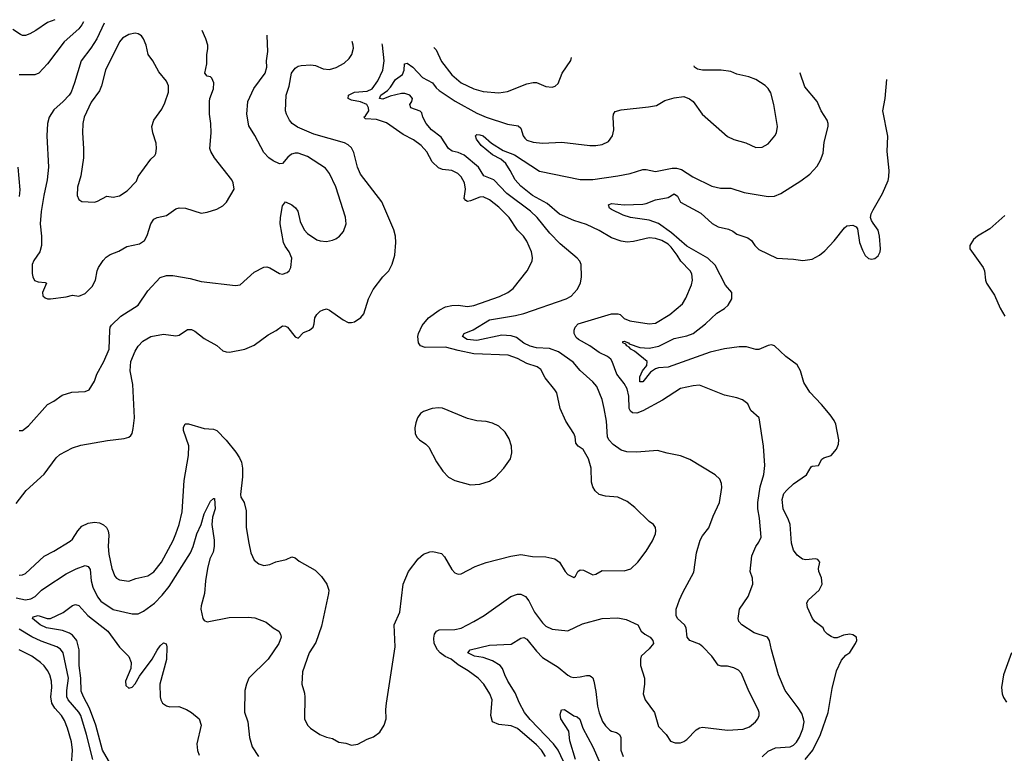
# Model space of a CAD drawing. Header units: inches. Extents: x 1245430 to 1420861, y 606325 to 671315.
# Tile 102 of 256: x 1304553 to 1310836, y 662709 to 667392. Entities that reach past the tile are written whole.
import ezdxf

# ---------------------------------------------------------------- set-up
doc = ezdxf.new("R2010")
doc.units = ezdxf.units.IN
doc.header["$MEASUREMENT"] = 0
doc.layers.add('B3606', color=7, linetype='Continuous')
doc.layers.add('B3616', color=7, linetype='Continuous')

msp = doc.modelspace()

# ---------------------------------------------------------------- linework, layer by layer
at = {"layer": 'B3606', "color": 5}
for points, elevation in [([(1304776.4, 667392.4), (1304730, 667374.8), (1304656.8, 667323.2), (1304618.7, 667301.3), (1304590, 667290.8), (1304570, 667291.9), (1304557.7, 667297.7), (1304510, 667329.7)], 920), ([(1304960.2, 667379.1), (1304950, 667358.7), (1304930, 667334.4), (1304837.3, 667250), (1304730.2, 667109.8), (1304675.3, 667050), (1304650, 667039.7), (1304550, 667039.6)], 940), ([(1305092, 667369.5), (1305044.6, 667270), (1305006, 667210), (1304945.2, 667130), (1304903.5, 666990), (1304880.7, 666930), (1304867.9, 666910), (1304830.1, 666869.9), (1304770, 666818), (1304742, 666770), (1304730.2, 666730), (1304727.2, 666650), (1304736.9, 666450), (1304729.2, 666370), (1304706.2, 666270), (1304690, 666168), (1304683.6, 666090), (1304693.2, 666010), (1304692.3, 665950), (1304681.1, 665910), (1304643.9, 665856.1), (1304631.8, 665830), (1304631.7, 665771.7), (1304636.4, 665750), (1304647.8, 665727.8), (1304670, 665718.9), (1304715.2, 665715.3), (1304724, 665710), (1304698.7, 665650), (1304700.5, 665630), (1304716.1, 665616.1), (1304730, 665610.5), (1304750, 665610.4), (1304850, 665623), (1304890, 665633.4), (1304930, 665627.3), (1304970, 665644.4), (1305015.6, 665690), (1305036.2, 665730), (1305047.3, 665790), (1305056.2, 665810), (1305085.1, 665854.9), (1305104.2, 665875.8), (1305130, 665894.4), (1305186, 665914), (1305236.1, 665943.9), (1305317.8, 665962.2), (1305350, 665983.8), (1305365.8, 666014.2), (1305388.9, 666090), (1305410, 666118.9), (1305430, 666130.3), (1305490, 666142.6), (1305550, 666186), (1305570, 666191.6), (1305611.4, 666188.6), (1305710, 666157.6), (1305750, 666163), (1305810, 666183.8), (1305850, 666204.9), (1305872.9, 666227.1), (1305920.9, 666310), (1305916.2, 666350), (1305905.6, 666370), (1305795.6, 666510), (1305771.8, 666550), (1305767, 666570), (1305774, 666670), (1305773, 666730), (1305764.2, 666790), (1305765.1, 666870), (1305767.3, 666890), (1305789.5, 666950), (1305791.6, 666990), (1305778.6, 667018.6), (1305770, 667026.6), (1305750, 667032.3), (1305734.5, 667050), (1305746.2, 667110), (1305746.6, 667170), (1305754, 667206), (1305753.6, 667230), (1305741.6, 667270), (1305717.4, 667323.5)], 960), ([(1304530, 664303.7), (1304593.8, 664386.2), (1304709.1, 664490.9), (1304785.4, 664594.6), (1304810, 664617), (1304890, 664658.7), (1304944.1, 664675.9), (1305113.4, 664706.6), (1305220.1, 664719.9), (1305250, 664727.7), (1305261.2, 664738.8), (1305270, 664751.3), (1305278, 664782), (1305285.4, 664850), (1305275.5, 665064.5), (1305257.9, 665150), (1305263.2, 665210), (1305290, 665277.4), (1305310, 665308.9), (1305339, 665341), (1305389, 665371), (1305470, 665384.4), (1305550, 665374.9), (1305570, 665378.7), (1305624.8, 665415.2), (1305650, 665415.3), (1305670, 665404.9), (1305730, 665357.8), (1305810, 665312.9), (1305850, 665279.6), (1305870, 665271.3), (1305890.8, 665269.2), (1305989, 665290), (1306050, 665315.8), (1306138.6, 665381.4), (1306190, 665408.2), (1306230, 665438.4), (1306250, 665437), (1306262, 665430), (1306310, 665367.7), (1306330, 665358.8), (1306364.8, 665395.2), (1306402, 665410), (1306425.2, 665430), (1306432.7, 665450), (1306437.2, 665490), (1306449.5, 665510.5), (1306470, 665531), (1306490, 665541), (1306510, 665546), (1306530, 665537.3), (1306616.7, 665476.7), (1306650, 665460.4), (1306670, 665458.4), (1306690, 665463.8), (1306729.7, 665490.3), (1306750, 665514), (1306778.8, 665610), (1306807.6, 665670), (1306870, 665750.4), (1306908, 665790), (1306930, 665830.8), (1306946.9, 665890), (1306953.5, 665970), (1306951, 666010), (1306939.8, 666050), (1306864.4, 666230), (1306727, 666407), (1306709, 666450), (1306685.6, 666545.6), (1306670, 666574.3), (1306650, 666594), (1306626.3, 666606.3), (1306430, 666662.5), (1306325.6, 666705.6), (1306292.1, 666730), (1306274.2, 666750), (1306254.5, 666790), (1306249.7, 666810), (1306253.7, 666910), (1306272.7, 666967.3), (1306288.3, 667050), (1306310, 667082.4), (1306330, 667095), (1306350, 667099.8), (1306410, 667104.3), (1306440, 667100), (1306490, 667079.1), (1306530, 667074), (1306573, 667087), (1306624.5, 667115.5), (1306655.8, 667144.1), (1306673.3, 667170), (1306682.2, 667210), (1306681, 667230), (1306674.9, 667253.1)], 920), ([(1304550, 664771), (1304570, 664770.8), (1304610, 664800.5), (1304730, 664936.4), (1304770, 664957.1), (1304824.4, 664995.6), (1304886.2, 665013.8), (1304970, 665018), (1304997.2, 665030), (1305030, 665086), (1305044.2, 665130), (1305089.6, 665210), (1305122.9, 665290), (1305128, 665410), (1305131.3, 665430), (1305138.4, 665441.6), (1305199.3, 665500.7), (1305309.7, 665570), (1305370, 665661.6), (1305450, 665746), (1305490, 665759.6), (1305530, 665760.2), (1305641.2, 665741.2), (1305710, 665721.6), (1305930, 665694.6), (1305959.4, 665700.6), (1306050, 665780.5), (1306110, 665812.7), (1306130, 665814.4), (1306150, 665808.2), (1306210, 665772), (1306230, 665768.9), (1306260.4, 665779.6), (1306273, 665790), (1306284, 665810), (1306288.6, 665870), (1306273.3, 665910), (1306247.1, 665947.1), (1306237.3, 665970), (1306215.1, 666090), (1306216.9, 666130), (1306230, 666204.7), (1306250, 666230.4), (1306290, 666210.4), (1306312.2, 666192.2), (1306328.7, 666170), (1306343.4, 666103.4), (1306369.1, 666050), (1306390, 666027.8), (1306450, 665987.6), (1306470, 665980.9), (1306510, 665976.9), (1306550, 665984.4), (1306570, 665994), (1306593, 666010), (1306619, 666041), (1306636.8, 666090), (1306632.7, 666132.7), (1306570, 666324.5), (1306530, 666409.6), (1306504.2, 666444.2), (1306390, 666518.7), (1306330, 666539.3), (1306310, 666540.4), (1306286.5, 666533.5), (1306264.7, 666515.3), (1306230, 666475.1), (1306210, 666472), (1306170, 666491.3), (1306142.4, 666510), (1306110, 666545.6), (1306054.1, 666654.1), (1306015.5, 666715.5), (1306001.6, 666790), (1306009.8, 666870), (1306047.4, 666952.6), (1306118.5, 667050), (1306129.8, 667090), (1306128, 667130), (1306135.8, 667190), (1306132.3, 667290), (1306131.2, 667293.1)], 940), ([(1304550, 663847.3), (1304570, 663849.4), (1304590, 663858.2), (1304710, 663968.7), (1304770, 663999.6), (1304875.3, 664064.7), (1304890, 664077.4), (1304923.8, 664130), (1304950, 664158.5), (1304990, 664179.2), (1305030, 664185.8), (1305061.2, 664181.2), (1305088.2, 664168.2), (1305106.7, 664150), (1305117, 664130), (1305122.5, 664102.5), (1305117.5, 664030), (1305121.4, 663981.4), (1305141.3, 663890), (1305161.1, 663841.1), (1305170, 663828.5), (1305190, 663817), (1305250, 663808.4), (1305293.9, 663826.1), (1305370, 663842.8), (1305410, 663868.9), (1305458.2, 663930), (1305532.3, 664067.7), (1305549.9, 664110.1), (1305571.2, 664170), (1305589.9, 664250.1), (1305602.6, 664450), (1305630.4, 664609.6), (1305632.2, 664672.2), (1305598.8, 664770), (1305598.8, 664790), (1305608, 664812), (1305630, 664812), (1305730, 664782), (1305790, 664778.4), (1305810, 664770.4), (1305870, 664708), (1305931.2, 664631.2), (1305956, 664596), (1305968.3, 664568.3), (1305975.5, 664530), (1305975.3, 664475.3), (1305960.9, 664360.9), (1305964.5, 664344.5), (1305984.9, 664310), (1305998, 664258), (1305999, 664150), (1306014.9, 664050), (1306028.8, 663988.8), (1306050, 663942.8), (1306078.8, 663918.8), (1306110, 663908), (1306150, 663914.9), (1306188.3, 663931.7), (1306252.6, 663947.4), (1306290, 663963), (1306310, 663958), (1306335.6, 663935.6), (1306437.6, 663877.6), (1306478.8, 663838.8), (1306512.2, 663790), (1306525.3, 663750), (1306524.2, 663730), (1306478.7, 663521.3), (1306443.2, 663416.8), (1306400.9, 663350), (1306357, 663230), (1306354, 663150), (1306370, 663094), (1306373.2, 663066.8), (1306370.5, 662930), (1306390.4, 662890), (1306408.4, 662870), (1306467.7, 662830), (1306510, 662812.7), (1306550, 662803), (1306590, 662781.6), (1306634.4, 662774.4), (1306670, 662762), (1306710, 662768.2), (1306770, 662799.1), (1306810, 662814), (1306850, 662845.5), (1306879.6, 662890), (1306891.8, 662930), (1306889.7, 662989.7), (1306893.5, 663030), (1306949.6, 663390), (1306943.5, 663530), (1306977.7, 663610), (1307000.5, 663790), (1307034.7, 663870), (1307096, 663950), (1307130, 663979.6), (1307170, 663995.6), (1307190, 663997), (1307244.4, 663984.4), (1307264.4, 663964.4), (1307310, 663882), (1307330, 663862), (1307350, 663853), (1307370, 663854.9), (1307458.7, 663901.3), (1307530, 663926.5), (1307686.9, 663966.9), (1307750, 663978.3), (1307825.7, 663965.7), (1307910, 663963.1), (1307966.8, 663950), (1307998, 663930), (1308033.4, 663870), (1308050, 663850.7), (1308090, 663830.8), (1308100.2, 663839.8), (1308115.1, 663870), (1308130, 663881.6), (1308150, 663879.5), (1308210, 663848.9), (1308230, 663852.7), (1308270, 663875.8), (1308410, 663874), (1308452.1, 663887.9), (1308498, 663930), (1308550, 663998.8), (1308590, 664066), (1308609.2, 664110), (1308613.2, 664130), (1308609.2, 664150), (1308597.2, 664170), (1308569.2, 664190), (1308477.8, 664277.8), (1308430, 664316.9), (1308370, 664343.6), (1308291.5, 664351.5), (1308250, 664362), (1308224.4, 664384.4), (1308209.7, 664409.7), (1308200.7, 664440.7), (1308199.3, 664530), (1308182.7, 664590), (1308148.9, 664648.9), (1308117.4, 664670), (1308101.1, 664690), (1308096.9, 664730), (1308089.7, 664750), (1308038.9, 664830), (1308002.4, 664910), (1307979.8, 665010), (1307968.7, 665030), (1307906.9, 665106.8), (1307878.9, 665158.9), (1307855.5, 665175.5), (1307790, 665198.6), (1307730, 665229.8), (1307670, 665251.7), (1307450, 665259.9), (1307350, 665279.7), (1307270, 665301.7), (1307140.8, 665300.8), (1307111.5, 665310), (1307097.6, 665330), (1307093.5, 665370), (1307097.7, 665390), (1307120.7, 665439.3), (1307161, 665490), (1307230, 665538.6), (1307270, 665558.5), (1307310, 665568.2), (1307350, 665569.2), (1307410, 665562.2), (1307450, 665568.7), (1307614, 665626), (1307668.4, 665651.6), (1307702.6, 665677.4), (1307791.6, 665790), (1307823.6, 665850), (1307825.8, 665874.2), (1307819.8, 665910), (1307790, 665977.6), (1307767.1, 666010), (1307729.2, 666049.2), (1307675.8, 666130), (1307610, 666196), (1307550, 666241.4), (1307510, 666260.9), (1307490, 666260.2), (1307430, 666235.7), (1307410, 666232.8), (1307399.2, 666239.2), (1307389.9, 666250), (1307396.7, 666310), (1307390.4, 666350.4), (1307370, 666388.3), (1307348.4, 666410), (1307310, 666429), (1307250, 666436), (1307226.1, 666446.1), (1307185.3, 666485.3), (1307150, 666548.4), (1307115.3, 666590), (1307066.4, 666626.4), (1306999.8, 666659.8), (1306894.1, 666734.1), (1306830, 666754.3), (1306758.9, 666758.9), (1306748.3, 666770), (1306760.4, 666779.6), (1306779.8, 666810), (1306779.4, 666830), (1306767.6, 666850), (1306728.7, 666868.7), (1306670, 666879.2), (1306648.3, 666890), (1306650.4, 666910), (1306689.1, 666930), (1306770, 666935.3), (1306801.9, 666950), (1306837.7, 667002.3), (1306869.5, 667070), (1306879.3, 667130), (1306868.6, 667230), (1306864.9, 667239.2)], 880), ([(1307196.5, 667214.8), (1307210, 667200.7), (1307244.9, 667124.9), (1307310, 667040.3), (1307370, 666990.3), (1307451.2, 666951.2), (1307510, 666934.3), (1307610, 666926.3), (1307665.5, 666934.5), (1307790, 666982), (1307830, 666990.7), (1307850.4, 666990.4), (1307910, 666964.9), (1307950, 666960.7), (1307970, 666967.3), (1307990, 666986), (1308015.1, 667050), (1308070, 667132), (1308074.2, 667150.7)], 880), ([(1307909.2, 662690), (1307882.7, 662730), (1307850, 662763.9), (1307730, 662868.7), (1307690, 662885), (1307610, 662893.3), (1307571, 662911), (1307559.8, 662950), (1307568.4, 663050), (1307552.3, 663090), (1307514.5, 663150), (1307478, 663190), (1307415.3, 663235.3), (1307350, 663275), (1307306, 663310), (1307267.6, 663327.6), (1307237.1, 663350), (1307219.5, 663370), (1307198, 663410), (1307195.2, 663444.8), (1307200.4, 663470), (1307211.8, 663488.2), (1307230, 663496.9), (1307330, 663499.7), (1307370, 663507.8), (1307451.2, 663550), (1307516.3, 663590), (1307687.3, 663710), (1307730, 663725.7), (1307750, 663725.3), (1307780.5, 663710), (1307801.8, 663681.8), (1307839, 663610), (1307890, 663542.8), (1307910, 663522), (1307950, 663502), (1308050, 663492.2), (1308143.9, 663536.1), (1308270.2, 663570.3), (1308370, 663575.3), (1308423.9, 663563.9), (1308498, 663530), (1308518.8, 663490), (1308541, 663470), (1308576, 663450), (1308594, 663430), (1308596.3, 663410), (1308570, 663376.2), (1308519.5, 663330), (1308514.4, 663310), (1308514, 663270), (1308539.3, 663190), (1308540.5, 663150), (1308530.5, 663090), (1308544.9, 663050), (1308603.1, 662970), (1308630, 662881), (1308677.3, 662830), (1308706.7, 662786.7), (1308735.9, 662775.9), (1308770, 662777.1), (1308790, 662784.4), (1308810, 662798), (1308870, 662859.5), (1308890, 662871.7), (1308910, 662876.9), (1309070, 662857.4), (1309170, 662863.6), (1309210, 662879.5), (1309247.6, 662910), (1309263, 662930), (1309271.3, 662950), (1309271.3, 662970), (1309265.1, 662990), (1309205.1, 663105.1), (1309158, 663218), (1309139.4, 663239.4), (1309110, 663256), (1309070, 663266), (1309030, 663266.6), (1309010, 663271.6), (1308970, 663329.5), (1308911.1, 663390), (1308890, 663405.3), (1308829.4, 663430), (1308812, 663450), (1308806, 663510), (1308796, 663530), (1308749.5, 663569.5), (1308740.9, 663590), (1308742.4, 663630), (1308763, 663690), (1308783.5, 663736.5), (1308853.9, 663866.1), (1308871.1, 663990), (1308895.3, 664070), (1308910, 664097.6), (1308950.7, 664149.3), (1308977.3, 664222.7), (1309017.6, 664310), (1309034.2, 664405.8), (1309031.9, 664431.9), (1309019.6, 664459.6), (1308990, 664486.6), (1308830, 664585.1), (1308770, 664609.2), (1308685.4, 664625.4), (1308623.2, 664643.2), (1308490, 664631.5), (1308426.4, 664633.6), (1308390, 664644.7), (1308340.7, 664680.7), (1308313.2, 664710), (1308304.1, 664730), (1308297, 664830), (1308283.2, 664910), (1308268.9, 664968.9), (1308235.4, 665050), (1308210, 665080.5), (1308130, 665153.7), (1308085.6, 665205.6), (1307991.7, 665271.7), (1307934.1, 665294.1), (1307850, 665298.3), (1307810, 665308), (1307770, 665327.4), (1307723.4, 665363.4), (1307690, 665375.3), (1307630, 665377.8), (1307470, 665344), (1307407.3, 665350), (1307378, 665370), (1307389.9, 665390.1), (1307446.4, 665413.6), (1307550, 665477.3), (1307715.8, 665504.2), (1307770, 665517), (1308039.6, 665610), (1308072.1, 665627.9), (1308109.6, 665670), (1308131.2, 665710), (1308138.9, 665750), (1308135.1, 665830), (1308127.8, 665850), (1308111.2, 665870), (1308001.7, 665961.7), (1307936.2, 666030), (1307855.3, 666130), (1307813.2, 666170), (1307662.2, 666282.2), (1307579.4, 666370), (1307515.1, 666395.1), (1307480.2, 666450), (1307390, 666528.6), (1307350, 666545.4), (1307312.3, 666552.3), (1307290, 666569.8), (1307242.7, 666642.7), (1307180.8, 666690), (1307147.6, 666730), (1307124.8, 666770), (1307118.3, 666798.3), (1307108, 666808), (1307048.5, 666830), (1307042.5, 666850), (1307054.2, 666870), (1307058.9, 666890), (1307043.1, 666910), (1307010, 666920.4), (1306990, 666920.9), (1306916.4, 666903.6), (1306870, 666884.9), (1306849.1, 666890), (1306857.2, 666910), (1306899.7, 666940.3), (1306918.2, 666961.8), (1306950, 667010.2), (1306996.7, 667043.3), (1307007, 667070), (1307008.7, 667111.3), (1307024.6, 667115.4), (1307062.3, 667090), (1307124.3, 667024.3), (1307186.1, 666990), (1307210, 666957.8), (1307230, 666939.8), (1307332.2, 666872.2), (1307470, 666796), (1307530, 666769.5), (1307664.9, 666724.9), (1307734.4, 666714.4), (1307750, 666699.1), (1307765.8, 666650), (1307775.6, 666635.6), (1307790, 666623.6), (1307830, 666610.3), (1307890, 666603.9), (1308011.4, 666611.4), (1308190.3, 666590.3), (1308230, 666589.1), (1308270, 666595.3), (1308310, 666615.3), (1308336.4, 666650), (1308343.9, 666690), (1308338.9, 666770), (1308341.6, 666790), (1308353.1, 666806.9), (1308390, 666817.7), (1308564.9, 666835.1), (1308615.9, 666844.1), (1308670, 666876), (1308730, 666894), (1308790, 666902.8), (1308827.5, 666887.5), (1308850, 666870.8), (1308907.3, 666790), (1309070, 666646.4), (1309110, 666627), (1309186.7, 666606.7), (1309250, 666577), (1309290, 666578.7), (1309330, 666600.4), (1309372.6, 666650), (1309382, 666670), (1309388.2, 666710), (1309365.8, 666850), (1309345, 666925), (1309330, 666952.8), (1309310, 666972.4), (1309250, 667009.6), (1309206.7, 667026.7), (1309130, 667044.2), (1309090, 667061.6), (1309030, 667069.6), (1308909.5, 667069.5), (1308877.5, 667077.5), (1308859, 667090), (1308856.1, 667097.2)], 860), ([(1309290, 662686), (1309330, 662723.1), (1309376.4, 662743.6), (1309470, 662750.3), (1309490, 662761.1), (1309510, 662781.1), (1309530, 662812.7), (1309550, 662864.9), (1309557.7, 662910), (1309555.3, 662930), (1309542.8, 662962.8), (1309520.7, 663000.7), (1309436.9, 663110), (1309395.1, 663210), (1309349.7, 663369.7), (1309337, 663430), (1309323.7, 663450), (1309239, 663479), (1309161.2, 663530), (1309142, 663550), (1309138, 663570), (1309145.1, 663630), (1309200.4, 663710), (1309231.2, 663788.8), (1309230, 663828), (1309214.5, 663870), (1309224.2, 663970), (1309249.7, 664030), (1309270, 664058), (1309283.9, 664090), (1309274.6, 664210), (1309263.7, 664270), (1309263.4, 664310), (1309279, 664410), (1309302, 664490), (1309307.6, 664547.6), (1309299.7, 664670), (1309271.3, 664851.3), (1309218.7, 664898.7), (1309199.7, 664939.7), (1309165.1, 664965.1), (1309130, 664979.6), (1309050, 664995.1), (1308890, 665059.3), (1308850, 665056), (1308770, 665037.4), (1308655.3, 664964.7), (1308530, 664896.4), (1308490, 664881.1), (1308463.3, 664883.3), (1308450, 664892.7), (1308442, 664910), (1308439.9, 664990), (1308430, 665036.3), (1308410.6, 665070), (1308362.8, 665130), (1308333.8, 665210), (1308324.5, 665224.5), (1308302.8, 665242.8), (1308250, 665268.2), (1308190.8, 665310.8), (1308118, 665350), (1308103.8, 665363.8), (1308091.2, 665390), (1308091.7, 665410), (1308098.4, 665430), (1308116.4, 665450), (1308330, 665515.8), (1308370, 665514.9), (1308384, 665510), (1308410, 665486), (1308446, 665470), (1308570, 665450.2), (1308610, 665456.1), (1308702.3, 665510), (1308781.4, 665578.6), (1308804.2, 665615.8), (1308840.1, 665699.9), (1308847.1, 665730), (1308842.6, 665770), (1308831, 665790), (1308771.1, 665851.1), (1308748.4, 665890), (1308710, 665940.7), (1308690, 665959.1), (1308650, 665982.3), (1308610, 665996.5), (1308570, 666000.8), (1308470, 665976.1), (1308430, 665972.8), (1308390, 665977.6), (1308330, 666000.9), (1308250, 666047), (1308170, 666084.4), (1308090, 666110.6), (1307997.6, 666150), (1307919, 666219), (1307824.8, 666270), (1307749.8, 666330), (1307714.2, 666370), (1307683.5, 666430), (1307654, 666474), (1307622.3, 666502.3), (1307570, 666530.6), (1307497.1, 666590), (1307467.3, 666630), (1307460.5, 666650), (1307470, 666659.5), (1307490, 666658.4), (1307510, 666650.9), (1307564.6, 666604.6), (1307637.4, 666557.4), (1307710.2, 666530), (1307870, 666425.9), (1308130, 666372.1), (1308210, 666373.1), (1308370, 666394.7), (1308448.8, 666411.2), (1308530, 666435.6), (1308550, 666436.9), (1308610, 666424), (1308715.9, 666444.1), (1308743.9, 666443.9), (1308775.2, 666435.2), (1308848, 666390), (1308970, 666329.2), (1309023.8, 666316.2), (1309090, 666316.5), (1309176, 666290), (1309330, 666262.8), (1309370, 666266.7), (1309410, 666283.6), (1309536.8, 666363.2), (1309594, 666406), (1309642, 666458), (1309663.9, 666496.1), (1309680.5, 666539.5), (1309686.3, 666610), (1309711.2, 666710), (1309711.2, 666730), (1309705.6, 666750), (1309667.8, 666810), (1309641.3, 666870), (1309563.1, 666963.1), (1309532.3, 667050), (1309531.6, 667050.9)], 840), ([(1304540.7, 666450), (1304553.7, 666306.3), (1304550, 666264)], 940), ([(1309565.6, 662670), (1309613, 662730), (1309662.4, 662830), (1309712.8, 662970), (1309736.4, 663123.6), (1309764.4, 663235.6), (1309797, 663303), (1309825.1, 663334.9), (1309850, 663354), (1309887, 663410), (1309894, 663430), (1309891.8, 663450), (1309870, 663466.6), (1309850, 663469.6), (1309810, 663462.9), (1309770, 663447.3), (1309750, 663447.3), (1309730, 663454.5), (1309706.6, 663470), (1309689.4, 663490), (1309680.9, 663510), (1309628.3, 663548.3), (1309611.8, 663570), (1309580.8, 663640.8), (1309576.2, 663670), (1309587, 663690), (1309655.1, 663750), (1309673.3, 663790), (1309669.7, 663829.7), (1309652, 663870), (1309649.4, 663890), (1309659, 663930), (1309645.6, 663945.6), (1309631.4, 663951.4), (1309570, 663943.6), (1309548.5, 663948.5), (1309513.4, 663973.4), (1309490, 664006.6), (1309477.3, 664050), (1309468.8, 664170), (1309459.6, 664199.6), (1309425.7, 664270), (1309417.4, 664330), (1309430, 664367.3), (1309447.6, 664390), (1309490, 664430.3), (1309573.6, 664486.4), (1309602.7, 664537.3), (1309610, 664542), (1309650, 664547.3), (1309672.5, 664587.5), (1309683.7, 664596.3), (1309730, 664611), (1309765.2, 664650), (1309778, 664682), (1309780.5, 664710), (1309761.1, 664810), (1309750, 664834.5), (1309725.1, 664870), (1309670, 664936.3), (1309595.2, 665015.2), (1309556.9, 665076.9), (1309536, 665150), (1309513.1, 665190), (1309442.7, 665242.7), (1309370, 665310.8), (1309350, 665316.5), (1309330, 665313.5), (1309270, 665286.6), (1309250, 665286.8), (1309190, 665303.4), (1309143.2, 665303.2), (1309050, 665290.6), (1308958, 665270), (1308690, 665175), (1308630, 665169.9), (1308610, 665163.9), (1308578, 665142), (1308530, 665081.1), (1308510, 665080.9), (1308510, 665112.7), (1308527.4, 665150), (1308554.9, 665185.1), (1308557, 665210), (1308476.4, 665276.4), (1308452.4, 665290), (1308442.8, 665302.8), (1308426.8, 665310), (1308421.6, 665321.6), (1308402.7, 665330), (1308402.7, 665337.3), (1308410, 665341.3), (1308437.6, 665330), (1308443, 665323), (1308510, 665298.9), (1308570, 665295.6), (1308632.2, 665307.8), (1308730, 665356.9), (1308810, 665374.2), (1308850, 665390.2), (1308930, 665450.1), (1309002, 665518), (1309051.1, 665548.9), (1309073.6, 665570), (1309097.2, 665610), (1309097, 665650), (1309057.7, 665697.7), (1308990, 665826), (1308944.1, 665870), (1308810, 665947.2), (1308711.3, 666031.3), (1308630, 666092.4), (1308570, 666112.8), (1308450.6, 666130.6), (1308403.9, 666143.9), (1308330, 666181.1), (1308317.6, 666190), (1308309.4, 666210), (1308330, 666219.5), (1308410, 666210.3), (1308530, 666214.5), (1308550, 666218), (1308610, 666242.9), (1308690, 666257.8), (1308730, 666280.3), (1308750, 666265.7), (1308770, 666226.7), (1308898.3, 666158.3), (1308971.3, 666091.3), (1309010, 666070.2), (1309074.9, 666054.9), (1309102.7, 666042.7), (1309130, 666024), (1309199.7, 665999.7), (1309222, 665982), (1309244.2, 665950), (1309270, 665924.6), (1309384.7, 665870), (1309490, 665864.6), (1309550, 665854.9), (1309610, 665863.1), (1309657, 665890), (1309690, 665917.1), (1309750, 665980.5), (1309816.2, 666063.8), (1309830, 666076), (1309870, 666080.7), (1309890, 666071), (1309898, 666058), (1309912.7, 665970), (1309930, 665921), (1309947.7, 665887.7), (1309970, 665868), (1309990, 665863), (1310000, 665865.6)], 820), ([(1310000, 666093.6), (1309989, 666110), (1309981.2, 666130), (1309986, 666154), (1310000, 666179)], 820), ([(1304530, 663701.9), (1304590, 663689), (1304625.1, 663694.9), (1304651.7, 663710), (1304692.8, 663750), (1304720.7, 663770), (1304850, 663854.8), (1304912.3, 663887.7), (1304970, 663908.2), (1304990, 663901.1), (1305001.8, 663881.8), (1305008.3, 663810), (1305019.8, 663770), (1305048.8, 663708.8), (1305070, 663680.7), (1305150, 663626.5), (1305270, 663599.6), (1305310, 663600.2), (1305343.5, 663616.5), (1305412.5, 663667.5), (1305462.1, 663717.9), (1305506.6, 663773.4), (1305642.3, 663990), (1305660.6, 664030), (1305682.4, 664110), (1305711, 664170), (1305730, 664237.3), (1305770, 664318.8), (1305790, 664336), (1305795.3, 664335.3), (1305799.6, 664270), (1305784.2, 664215.8), (1305779.3, 664170), (1305793, 664070), (1305794.1, 664030), (1305787, 663993), (1305766, 663950), (1305751.9, 663890), (1305738.6, 663810), (1305731.9, 663730), (1305711.6, 663650), (1305709.1, 663629.1), (1305721.6, 663570), (1305730, 663557.3), (1305750, 663548.2), (1305890, 663576.2), (1306010, 663578), (1306053.9, 663573.9), (1306126.3, 663546.3), (1306170, 663510.7), (1306206, 663490), (1306218, 663470), (1306220.4, 663450), (1306207.4, 663410), (1306139.2, 663310), (1306015.8, 663190), (1305999.6, 663150), (1305990.4, 663110.4), (1305988.3, 662971.7), (1306008.8, 662910), (1306020.3, 662810), (1306037.1, 662750), (1306076.3, 662690)], 860), ([(1305150, 662613.5), (1305081.2, 662730), (1305038.5, 662890), (1304997.9, 662997.9), (1304959.5, 663070), (1304945.8, 663105.8), (1304942.5, 663190), (1304931.7, 663270), (1304931.5, 663370), (1304917.2, 663430), (1304890, 663463.7), (1304870, 663475.9), (1304826.3, 663493.7), (1304724.2, 663510), (1304684.4, 663530), (1304635.6, 663570), (1304639, 663581), (1304670.2, 663590.2), (1304729.1, 663569.1), (1304750, 663569.1), (1304830, 663607.4), (1304890, 663652.4), (1304910, 663659.5), (1304930, 663653.1), (1304988.7, 663588.7), (1305115.4, 663490), (1305190, 663386.7), (1305250, 663327.3), (1305264.9, 663290), (1305262.6, 663250), (1305227.3, 663170), (1305230, 663142), (1305250, 663125.3), (1305270, 663131.8), (1305290, 663152.2), (1305318.3, 663201.7), (1305398.3, 663310), (1305430, 663368.9), (1305450, 663396.1), (1305470, 663414.4), (1305488.5, 663408.5), (1305492.1, 663390), (1305490.7, 663309.3), (1305447.4, 663150), (1305448.5, 663070), (1305452.7, 663050), (1305464.9, 663030), (1305490, 663012.4), (1305510, 663006.7), (1305567.9, 663007.9), (1305618, 662990), (1305650, 662971), (1305698, 662930), (1305710.4, 662890), (1305682.4, 662770), (1305687.2, 662727.2), (1305698.3, 662698.3)], 840), ([(1305019.9, 662670), (1304980.1, 662830), (1304942.3, 662950), (1304930, 662972.7), (1304861.3, 663050), (1304852.8, 663070), (1304853.1, 663110), (1304863.5, 663190), (1304829.8, 663350), (1304813.2, 663373.2), (1304789.4, 663389.4), (1304690, 663425.1), (1304630, 663452.6), (1304550, 663502.4)], 860), ([(1308040.7, 662620.7), (1307989, 662730), (1307958.5, 662770), (1307810, 662925), (1307774.6, 662970), (1307741.4, 663030), (1307714.9, 663094.9), (1307668.4, 663170), (1307647.7, 663210), (1307634.4, 663250), (1307619.8, 663270), (1307570, 663299.1), (1307510, 663320.4), (1307455.1, 663330), (1307411.8, 663350), (1307427.3, 663370), (1307550, 663399.2), (1307690, 663406.3), (1307750, 663444.4), (1307770, 663448), (1307790, 663438), (1307850, 663362.4), (1307890, 663321.1), (1307990, 663258.5), (1308050, 663207.9), (1308070, 663197.6), (1308090, 663194.4), (1308130, 663197.4), (1308170, 663206.7), (1308190, 663206), (1308199.6, 663199.6), (1308210, 663190.6), (1308216.9, 663170), (1308230, 663104.7), (1308240.1, 663010), (1308250, 662968.4), (1308271.7, 662911.7), (1308290, 662884.9), (1308318, 662858), (1308330.2, 662850.2), (1308361.8, 662841.8), (1308380.4, 662830), (1308387.9, 662810), (1308389.2, 662730), (1308404.7, 662690)], 840), ([(1304530, 662311.9), (1304610, 662342), (1304639, 662361), (1304730, 662450.2), (1304810, 662496.9), (1304847, 662533), (1304864.8, 662570), (1304884, 662636), (1304889.9, 662730), (1304883, 662783), (1304857.9, 662870), (1304838.6, 662918.6), (1304819.8, 662950), (1304778.1, 662998.1), (1304757.9, 663030), (1304751.8, 663070), (1304757.3, 663130), (1304755.7, 663170), (1304744.4, 663210), (1304730, 663238), (1304708.6, 663268.6), (1304685.4, 663290), (1304629.7, 663330), (1304550, 663370.7)], 880), ([(1308098.7, 662670), (1308064.4, 662790), (1308056.5, 662850), (1308006.8, 662930), (1308002.6, 662957.4), (1308010, 662986.8), (1308030, 662988.5), (1308089.4, 662949.4), (1308110, 662942.8), (1308127.1, 662927.1), (1308146.3, 662870), (1308210.7, 662750), (1308250, 662658.9)], 820)]:
    msp.add_lwpolyline(points, dxfattribs=dict(at, elevation=elevation))
for points, elevation in [([(1305290, 667305.7), (1305250, 667298), (1305210, 667274.7), (1305189.5, 667250.5), (1305099.7, 667070), (1305074.4, 666970), (1305061.7, 666938.3), (1305010, 666865.1), (1304963.6, 666770), (1304956.1, 666730), (1304952.9, 666670), (1304960.9, 666570), (1304960.3, 666510), (1304943.4, 666396.6), (1304922.5, 666322.5), (1304920.7, 666270), (1304930, 666244.7), (1304950, 666231), (1305030, 666228.2), (1305050, 666234), (1305110, 666266.7), (1305150, 666258.7), (1305190, 666267.2), (1305239.8, 666300.2), (1305297.7, 666362.3), (1305310, 666390.8), (1305390, 666502.8), (1305415.5, 666524.5), (1305421.5, 666538.5), (1305426.6, 666570), (1305424.7, 666604.7), (1305402.9, 666670), (1305397, 666710), (1305409.6, 666750), (1305459.6, 666820.4), (1305479.3, 666860.7), (1305502.8, 666930), (1305503.1, 666970), (1305490, 667000.9), (1305440.1, 667060.1), (1305402.6, 667130), (1305372, 667170), (1305359.4, 667230), (1305343.5, 667270), (1305330, 667289.6), (1305310, 667302)], 980), ([(1307224.7, 664915.3), (1307186, 664910), (1307130, 664891.3), (1307110, 664878.4), (1307090.4, 664850), (1307080.5, 664819.5), (1307073.7, 664786.3), (1307075.6, 664750), (1307087.8, 664727.8), (1307104.9, 664710), (1307143.6, 664683.6), (1307163.4, 664663.4), (1307212.2, 664570), (1307252, 664510), (1307290, 664473.1), (1307330, 664451.4), (1307430, 664423.9), (1307490, 664428.1), (1307550, 664447.2), (1307588.4, 664471.6), (1307642.7, 664530), (1307684.5, 664590), (1307693.3, 664626.7), (1307690.3, 664670.3), (1307676.7, 664716.7), (1307650, 664758.9), (1307610, 664797.2), (1307570, 664817.7), (1307530, 664828.4), (1307470, 664832.6), (1307410, 664845.7), (1307250, 664913.6)], 920)]:
    msp.add_lwpolyline(points, close=True, dxfattribs=dict(at, elevation=elevation))
at = {"layer": 'B3616', "color": 5, "elevation": 820}
for points in [[(1310000, 666179), (1310057.7, 666282.3), (1310093.9, 666366.1), (1310099.8, 666390), (1310101.4, 666430), (1310088.1, 666551.9), (1310091.6, 666648.4), (1310061.1, 666810), (1310075.6, 666890), (1310086.2, 667010)], [(1310838.6, 666141.4), (1310743, 666057), (1310664.6, 666010), (1310639.1, 665990), (1310615.5, 665950), (1310616.1, 665930), (1310701, 665810), (1310710.1, 665790), (1310715.2, 665730), (1310722.4, 665710), (1310773.2, 665633.2), (1310808.4, 665550), (1310839.1, 665499.1)], [(1310000, 665865.6), (1310010, 665868.2), (1310030, 665884.9), (1310044.2, 665910), (1310046.3, 665930), (1310039.7, 666010), (1310030, 666049), (1310000, 666093.6)], [(1310882.2, 663350), (1310831.4, 663210), (1310818.7, 663130), (1310821.9, 663090), (1310830, 663066.3), (1310850, 663035.9)]]:
    msp.add_lwpolyline(points, dxfattribs=at)

doc.saveas('drawing.dxf')
